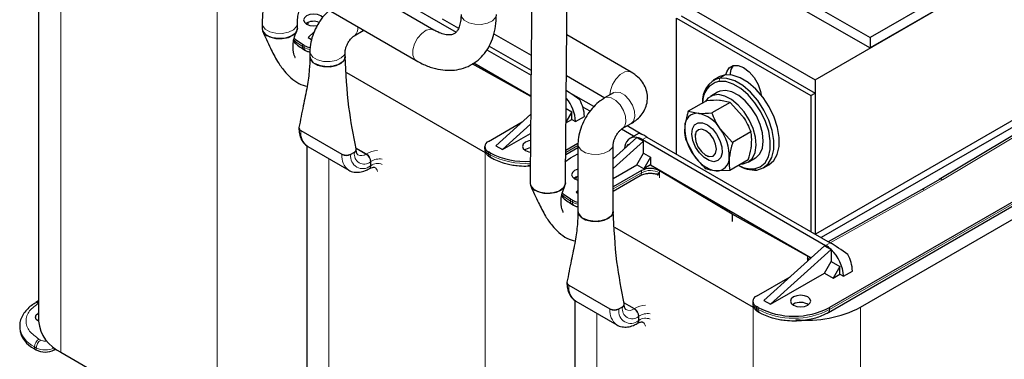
# Model space of a CAD drawing. Header units: millimetres. Extents: x 5 to 418, y 2 to 292.
# Tile 30 of 42: x 321 to 384, y 97 to 118. Entities that reach past the tile are written whole.
import ezdxf

# ---------------------------------------------------------------- set-up
doc = ezdxf.new("R2010")
doc.units = ezdxf.units.MM

msp = doc.modelspace()

# ---------------------------------------------------------------- linework, layer by layer
at = {"color": 7, "linetype": 'Continuous', "lineweight": 25}
for p, q in [((356.2838, 123.5088), (371.8255, 114.5368)), ((387.1839, 124.0565), (375.3045, 117.1986)), ((387.1839, 123.4032), (375.3045, 116.5454)), ((371.8255, 114.5368), (385.7697, 122.5866)), ((347.6933, 117.6806), (341.8808, 121.0361)), ((368.6562, 121.0366), (375.3045, 117.1986)), ((344.2222, 120.3632), (349.0975, 117.5488)), ((367.8847, 120.8288), (375.3045, 116.5454)), ((322.6617, 120.1628), (322.6617, 99.2391)), ((340.7609, 119.0961), (346.5734, 115.7407)), ((363.3403, 118.586), (371.8255, 113.6876)), ((336.8068, 118.1061), (336.8068, 117.7795)), ((339.0468, 117.7795), (339.0468, 118.1061)), ((339.7364, 118.1708), (339.6889, 118.021)), ((348.216, 118.3842), (349.248, 117.7885)), ((363.0574, 109.8165), (363.0574, 118.4227)), ((363.0574, 118.4227), (371.5427, 113.5243)), ((340.1103, 117.5616), (339.7229, 117.2129)), ((339.7229, 117.2129), (339.9455, 117.0844)), ((342.6467, 117.3147), (343.2123, 117.6413)), ((351.4857, 117.4443), (353.8478, 116.0807)), ((360.1829, 115.01), (356.0991, 117.3675)), ((339.4825, 116.6986), (339.3693, 116.7639)), ((351.1923, 116.6661), (353.8396, 115.1378)), ((375.3045, 117.1986), (375.3045, 116.5454)), ((339.4522, 116.4501), (339.5653, 116.3848)), ((339.8353, 116.3251), (339.8353, 115.9985)), ((342.0753, 115.9985), (342.0753, 116.3251)), ((351.0388, 116.4281), (353.8368, 114.8128)), ((353.8251, 113.4644), (350.1184, 115.5322)), ((350.2154, 115.597), (353.8255, 113.5129)), ((342.1489, 114.9959), (350.9376, 109.9223)), ((356.0767, 114.794), (358.5141, 113.3869)), ((365.7002, 114.6948), (365.3608, 114.4989)), ((371.8255, 114.5368), (371.8255, 104.7547)), ((357.8122, 112.828), (356.2184, 113.7481)), ((359.063, 113.7037), (358.4973, 113.3772)), ((365.6476, 113.7407), (365.1951, 113.4795)), ((371.5427, 113.5243), (371.8255, 113.6876)), ((371.5427, 113.5243), (371.5427, 104.918)), ((371.8255, 113.6876), (371.8255, 104.7547)), ((364.9518, 113.2034), (363.7902, 112.5328)), ((366.4465, 113.0999), (365.2849, 112.4293)), ((366.4465, 113.0999), (365.8254, 113.2246)), ((366.4465, 113.0999), (367.2312, 112.2352)), ((351.6023, 110.3551), (353.8153, 112.3467)), ((356.4248, 112.5023), (356.0511, 111.8551)), ((356.0586, 112.7137), (356.4248, 112.5023)), ((356.4248, 112.0124), (356.4248, 112.5023)), ((357.578, 112.5386), (357.116, 112.8053)), ((363.7902, 112.5328), (364.4112, 112.4081)), ((385.7697, 112.7881), (371.8398, 104.7465)), ((385.7697, 112.3635), (372.2075, 104.5342)), ((351.1356, 110.6245), (353.2723, 111.858)), ((352.0266, 110.1102), (353.8098, 111.715)), ((356.0506, 111.7964), (356.4248, 112.0124)), ((356.4248, 112.0124), (356.651, 111.8818)), ((356.651, 111.8818), (357.2167, 112.2083)), ((359.6172, 111.4372), (360.1829, 111.7638)), ((360.8555, 111.0711), (359.9193, 111.6116)), ((392.7701, 111.6695), (372.7448, 100.1092)), ((386.3034, 112.17), (379.6819, 108.2168)), ((339.1411, 111.4943), (339.1411, 111.4584)), ((339.2583, 111.3278), (341.8604, 109.8256)), ((352.0266, 110.1102), (353.8048, 111.1367)), ((360.3259, 110.9523), (359.5587, 111.3952)), ((360.6314, 111.1286), (360.0937, 110.8182)), ((364.2209, 111.1081), (364.2209, 110.9252)), ((366.6018, 110.554), (365.817, 111.4188)), ((367.7634, 111.2246), (366.6018, 110.554)), ((372.6619, 99.7954), (392.6872, 111.3557)), ((339.6322, 110.3659), (339.6322, 89.4422)), ((351.6023, 110.3551), (352.0266, 110.1102)), ((356.8089, 110.5034), (356.0354, 110.0568)), ((356.8059, 110.4476), (356.8059, 106.2016)), ((360.5401, 110.8778), (359.0459, 109.5331)), ((360.9644, 110.6329), (359.0459, 108.9063)), ((359.0459, 106.2016), (359.0459, 110.4476)), ((359.9122, 110.3127), (359.9886, 110.445)), ((359.9886, 110.445), (360.0316, 110.4201)), ((360.5404, 110.8776), (360.5401, 110.8778)), ((360.5404, 110.8776), (360.9644, 110.6329)), ((360.8937, 110.739), (372.4902, 104.0445)), ((360.9644, 109.8816), (360.9644, 110.6329)), ((361.1765, 110.9023), (372.7731, 104.2077)), ((363.6124, 110.7609), (364.1445, 109.7504)), ((339.7057, 110.3062), (342.3079, 108.804)), ((342.4261, 109.8256), (342.6524, 109.9562)), ((342.7695, 110.0868), (342.7695, 110.1228)), ((350.9013, 110.2979), (350.9013, 110.1673)), ((351.2487, 109.9061), (351.1356, 109.9714)), ((353.4832, 110.1182), (353.433, 110.0856)), ((356.0331, 109.7895), (356.8059, 110.2357)), ((356.3399, 109.5795), (356.8059, 109.8485)), ((360.5401, 109.1468), (360.9644, 109.8816)), ((360.9644, 109.8816), (361.4028, 109.6286)), ((364.8958, 109.7562), (365.0541, 109.6647)), ((374.6964, 100.1254), (391.9498, 110.0856)), ((351.2185, 109.6576), (351.3316, 109.5923)), ((353.6336, 109.1402), (353.7852, 109.1287)), ((355.9845, 109.3354), (356.3399, 109.5795)), ((359.0459, 108.2842), (360.5401, 109.1468)), ((360.9785, 108.8937), (360.5401, 109.1468)), ((361.4028, 109.6286), (360.9785, 108.8937)), ((361.4028, 109.1386), (360.9785, 108.8937)), ((361.4028, 109.6286), (361.4028, 109.1386)), ((361.4028, 109.1386), (371.5793, 103.2638)), ((367.5856, 109.4527), (366.424, 108.7822)), ((367.5949, 109.3225), (368.0474, 109.5837)), ((368.5605, 108.9562), (368.8999, 109.1521)), ((343.5878, 108.8911), (343.6161, 108.9074)), ((353.5115, 109.0653), (353.7869, 109.0821)), ((360.8324, 108.7767), (359.0459, 107.7454)), ((361.8554, 108.4868), (361.8554, 108.4776)), ((361.9678, 108.6384), (361.9734, 108.6404)), ((366.5788, 106.0199), (361.9734, 108.7711)), ((366.424, 108.7822), (365.5503, 108.761)), ((356.707, 108.3739), (356.6595, 108.2241)), ((359.0459, 107.4794), (360.7496, 108.4629)), ((379.692, 108.2227), (378.5553, 107.5665)), ((356.8059, 107.5172), (356.6935, 107.416)), ((356.6935, 107.416), (356.8059, 107.3511)), ((378.5562, 107.567), (372.6576, 104.2744)), ((356.453, 106.9017), (356.3399, 106.967)), ((356.4228, 106.6532), (356.5359, 106.5879)), ((371.3444, 103.3613), (366.5788, 106.0199)), ((366.5788, 106.0199), (366.5788, 105.5627)), ((359.1195, 105.199), (367.9082, 100.1254)), ((368.5729, 100.5582), (372.4195, 104.02)), ((368.9971, 100.3133), (372.8438, 103.775)), ((372.4195, 104.02), (372.8435, 103.7752)), ((372.8438, 103.775), (372.8435, 103.7752)), ((372.8438, 103.7749), (372.8438, 103.0238)), ((371.3444, 103.2306), (371.3509, 103.2226)), ((371.4082, 103.1098), (371.3502, 103.2221)), ((372.4195, 102.289), (372.8438, 103.0238)), ((372.8438, 103.0238), (373.3953, 102.7054)), ((368.9971, 100.3133), (372.4195, 102.289)), ((372.4195, 102.289), (372.9711, 101.9706)), ((373.3953, 102.7054), (372.9711, 101.9706)), ((373.3953, 102.2155), (373.3953, 102.7054)), ((373.6216, 102.0849), (374.1873, 102.4114)), ((356.1117, 101.6974), (356.1117, 101.6615)), ((368.1062, 100.8276), (370.2428, 102.0611)), ((372.9711, 101.9706), (373.3953, 102.2155)), ((373.3953, 102.2155), (373.6216, 102.0849)), ((356.2288, 101.5309), (358.831, 100.0287)), ((322.6617, 100.5221), (322.4816, 100.4182)), ((356.6028, 100.569), (356.6028, 79.6453)), ((356.6763, 100.5093), (359.2784, 99.0071)), ((367.8719, 100.501), (367.8719, 100.3704)), ((368.5729, 100.5582), (368.9971, 100.3133)), ((359.3967, 100.0287), (359.623, 100.1593)), ((359.7401, 100.2899), (359.7401, 100.3259)), ((368.2193, 100.1092), (368.1062, 100.1745)), ((368.189, 99.8607), (368.3022, 99.7954)), ((370.4538, 100.3213), (370.4036, 100.2887)), ((321.4615, 98.9288), (321.4615, 98.7982)), ((360.5583, 99.0942), (360.5866, 99.1105)), ((322.3988, 97.4919), (322.5119, 97.4266)), ((323.6433, 97.4266), (323.7452, 97.4855)), ((324.0676, 97.2797), (333.9671, 91.5649))]:
    msp.add_line(p, q, dxfattribs=at)
at = {"color": 7, "linetype": 'Continuous', "lineweight": 18}
for p, q in [((333.9671, 119.7192), (333.9671, 91.5649)), ((324.0676, 119.3339), (324.0676, 97.2797)), ((343.2447, 117.6623), (343.2123, 117.6413)), ((339.3693, 116.6332), (339.3693, 116.7639)), ((339.4825, 116.5679), (339.3693, 116.6332)), ((339.4825, 116.6986), (339.4825, 116.5679)), ((366.1211, 114.8343), (365.7817, 114.6384)), ((365.7275, 114.4275), (365.7817, 114.6384)), ((379.8889, 108.2011), (386.5051, 112.1512)), ((339.2583, 111.2951), (339.2583, 111.3278)), ((339.2583, 111.2951), (341.8604, 109.7929)), ((392.7701, 111.5388), (372.7448, 99.9785)), ((356.8059, 110.371), (356.0343, 109.9255)), ((361.1765, 110.9023), (360.8937, 110.739)), ((341.8604, 109.7929), (341.8604, 109.8256)), ((342.4261, 109.7929), (342.6524, 109.9236)), ((342.4261, 109.7929), (342.4261, 109.8256)), ((342.6524, 109.9236), (342.6524, 109.9562)), ((343.4161, 109.8418), (342.7527, 110.2247)), ((343.3878, 109.8254), (342.7589, 110.1885)), ((343.4161, 109.8418), (343.3878, 109.8254)), ((350.9376, 109.9223), (350.9376, 81.768)), ((351.1356, 109.8407), (351.1356, 109.9714)), ((351.2487, 109.7754), (351.1356, 109.8407)), ((351.2487, 109.9061), (351.2487, 109.7754)), ((341.0381, 109.537), (341.0381, 87.4828)), ((343.6989, 109.3519), (343.6706, 109.3355)), ((343.6706, 109.0743), (343.6706, 109.3355)), ((343.6989, 109.0906), (343.6989, 109.3519)), ((343.6989, 109.0906), (343.6706, 109.0743)), ((359.0459, 107.6147), (360.8324, 108.6461)), ((360.8324, 108.6461), (360.8324, 108.7767)), ((361.9678, 108.3172), (361.9678, 108.6384)), ((361.9734, 108.7711), (361.9734, 108.6404)), ((367.9675, 108.8969), (368.1396, 108.8167)), ((378.7528, 107.5453), (379.8889, 108.2011)), ((372.7734, 104.2075), (378.7528, 107.5453)), ((356.3399, 106.8363), (356.3399, 106.967)), ((356.453, 106.771), (356.3399, 106.8363)), ((356.453, 106.9017), (356.453, 106.771)), ((372.7731, 104.2077), (372.4902, 104.0445)), ((371.3444, 103.3613), (371.3444, 103.2306)), ((371.3502, 103.2221), (371.3502, 103.0576)), ((371.3508, 103.2226), (371.4199, 103.1203)), ((356.2288, 101.4982), (356.2288, 101.5309)), ((356.2288, 101.4982), (358.831, 99.996)), ((360.3866, 100.0449), (359.7232, 100.4278)), ((360.3583, 100.0285), (359.7295, 100.3916)), ((358.831, 99.996), (358.831, 100.0287)), ((359.3967, 99.996), (359.623, 100.1267)), ((359.3967, 99.996), (359.3967, 100.0287)), ((359.623, 100.1267), (359.623, 100.1593)), ((360.3866, 100.0449), (360.3583, 100.0285)), ((367.9082, 100.1254), (367.9082, 71.9711)), ((368.1062, 100.0438), (368.1062, 100.1745)), ((368.2193, 99.9785), (368.1062, 100.0438)), ((368.2193, 100.1092), (368.2193, 99.9785)), ((372.7448, 99.9785), (372.7448, 100.1092)), ((374.6964, 100.1254), (374.6964, 71.9711)), ((358.0087, 99.7401), (358.0087, 77.6859)), ((360.6695, 99.555), (360.6412, 99.5387)), ((360.6412, 99.2774), (360.6412, 99.5387)), ((360.6695, 99.2937), (360.6412, 99.2774)), ((360.6695, 99.2937), (360.6695, 99.555)), ((322.7948, 98.0472), (322.6816, 98.1125)), ((322.3988, 97.6226), (322.5119, 97.5573)), ((322.3988, 97.4919), (322.3988, 97.6226)), ((322.5119, 97.5573), (322.5119, 97.4266)), ((323.6454, 97.5584), (323.6433, 97.5573)), ((323.6433, 97.5573), (323.6433, 97.4266))]:
    msp.add_line(p, q, dxfattribs=at)
at = {"color": 7, "linetype": 'Continuous', "lineweight": 25, "flags": 128}
for points in [[(340.655, 118.473), (340.529, 118.5763), (340.3214, 118.6564), (340.0765, 118.6845), (339.8315, 118.6564), (339.6239, 118.5763), (339.4852, 118.4564), (339.4365, 118.3151), (339.4852, 118.1737), (339.6239, 118.0538), (339.8315, 117.9737), (340.0765, 117.9456), (340.3212, 117.9737)], [(336.8068, 117.7795), (336.8365, 117.6315), (337.0028, 117.4141), (337.2938, 117.2461), (337.6704, 117.1501), (338.0815, 117.1391), (338.4718, 117.2146), (338.7884, 117.3664), (338.9887, 117.574), (339.0468, 117.7795)], [(339.0468, 117.7795), (339.036, 117.6902), (338.9052, 117.4649), (338.6423, 117.2821), (338.2827, 117.1664), (337.8751, 117.1336), (337.4744, 117.188), (337.1348, 117.3223)], [(339.3693, 116.7639), (338.9714, 117.0438), (338.8157, 117.1931)], [(339.8353, 115.9985), (339.8651, 115.8504), (340.0313, 115.6331), (340.3224, 115.4651), (340.6989, 115.3691), (341.1101, 115.3581), (341.5003, 115.4336), (341.817, 115.5854), (342.0173, 115.793), (342.0753, 115.9985)], [(342.0753, 115.9951), (342.0646, 115.9092), (341.9338, 115.6839), (341.6708, 115.5011), (341.3113, 115.3854), (340.9036, 115.3526), (340.5029, 115.407), (340.1634, 115.5413)], [(366.1817, 114.8406), (366.2241, 115.0224), (366.3848, 115.2938), (366.6351, 115.4383), (366.9505, 115.4418), (367.3001, 115.304), (367.6497, 115.0382), (367.9651, 114.6705), (368.2154, 114.237), (368.3761, 113.78), (368.4184, 113.5493)], [(366.4515, 114.8139), (366.5069, 115.1856), (366.6541, 115.443)], [(366.1211, 114.8343), (365.7209, 114.7065), (365.7002, 114.6948)], [(368.8999, 109.1521), (369.2002, 109.4078), (369.426, 109.8014), (369.5451, 110.3013), (369.5517, 110.8826), (369.4453, 111.5161), (369.2314, 112.17), (368.9206, 112.8115), (368.5286, 113.4085), (368.075, 113.9311), (367.5825, 114.3529), (367.0758, 114.653), (366.5804, 114.8162), (366.1211, 114.8343)], [(367.9675, 108.8969), (368.3477, 109.0184), (368.6527, 109.2724), (368.8671, 109.6462), (368.9803, 110.1212), (368.9865, 110.6734), (368.8855, 111.2752), (368.6823, 111.8964), (368.3871, 112.5058), (368.0146, 113.073), (367.5837, 113.5694), (367.1158, 113.9702), (366.6345, 114.2553), (366.1639, 114.4103), (365.7275, 114.4275)], [(368.1396, 108.8167), (368.5398, 108.9445), (368.8608, 109.2119), (369.0866, 109.6054), (369.2057, 110.1054), (369.2123, 110.6866), (369.1059, 111.3201), (368.892, 111.974), (368.5812, 112.6156), (368.1892, 113.2126), (367.7356, 113.7351), (367.2431, 114.157), (366.7364, 114.457), (366.241, 114.6202), (365.7817, 114.6384)], [(367.8974, 111.4448), (367.654, 111.9881), (367.3315, 112.4946), (366.9501, 112.9324), (366.5338, 113.2739), (366.1088, 113.4978), (365.7018, 113.5899), (365.3384, 113.5445), (365.0413, 113.3644), (364.8829, 113.1636)], [(368.35, 111.706), (368.1066, 112.2494), (367.784, 112.7559), (367.4026, 113.1936), (366.9864, 113.5352), (366.5614, 113.759), (366.1544, 113.8511), (365.7909, 113.8057), (365.6476, 113.7407)], [(365.9357, 109.9125), (365.85, 109.6105), (365.6701, 109.414), (365.4155, 109.3444), (365.1138, 109.4091), (364.7976, 109.6013), (364.5014, 109.9), (364.257, 110.2729), (364.0911, 110.6795), (364.0216, 111.0759), (364.0561, 111.419), (364.1907, 111.6717), (364.411, 111.8066), (364.693, 111.8091), (365.0061, 111.6788), (365.3166, 111.43), (365.5906, 111.0896), (365.7986, 110.6944), (365.9179, 110.2874), (365.9357, 109.9125)], [(368.0474, 109.5837), (368.0622, 109.5925), (368.3188, 109.8362), (368.4829, 110.1946), (368.5443, 110.6453), (368.499, 111.1599), (368.35, 111.706)], [(365.5707, 110.1261), (365.5259, 110.4517), (365.3852, 110.79), (365.1701, 111.0896), (364.9131, 111.3048), (364.6536, 111.403), (364.4309, 111.3691), (364.2791, 111.2082), (364.2211, 110.945), (364.2659, 110.6195), (364.4066, 110.2812), (364.6217, 109.9816), (364.8787, 109.7663), (365.1382, 109.6682), (365.3609, 109.7021), (365.5127, 109.8629), (365.5707, 110.1261)], [(367.1652, 109.2101), (367.2768, 109.2175), (367.6097, 109.3312), (367.8662, 109.5749), (368.0304, 109.9334), (368.0917, 110.3841), (368.0465, 110.8986), (367.8974, 111.4448)], [(353.4832, 110.5755), (353.3445, 110.4556), (353.2957, 110.3143), (353.3445, 110.1729), (353.4832, 110.053), (353.6908, 109.9729), (353.7926, 109.9542)], [(353.798, 110.6751), (353.6908, 110.6556), (353.4832, 110.5755)], [(353.7939, 110.2173), (353.6908, 110.1983), (353.4832, 110.1182)], [(356.8059, 108.8604), (356.8021, 108.8595), (356.5945, 108.7794), (356.4557, 108.6595), (356.407, 108.5182), (356.4557, 108.3768), (356.5945, 108.2569), (356.8021, 108.1768), (356.8059, 108.1759)], [(353.7773, 107.9832), (353.8071, 107.8346), (353.9733, 107.6172), (354.2644, 107.4492), (354.6409, 107.3532), (355.0521, 107.3422), (355.4423, 107.4177), (355.759, 107.5695), (355.9593, 107.7771), (356.0173, 107.982)], [(356.0168, 108.0034), (356.0066, 107.8933), (355.8758, 107.668), (355.6129, 107.4852), (355.2533, 107.3695), (354.8456, 107.3367), (354.445, 107.3911), (354.1054, 107.5254)], [(356.3399, 106.967), (355.9419, 107.2469), (355.7863, 107.3962)], [(356.8059, 106.2016), (356.8356, 106.0536), (357.0019, 105.8362), (357.2929, 105.6682), (357.6695, 105.5722), (358.0806, 105.5612), (358.4709, 105.6367), (358.7876, 105.7885), (358.9878, 105.9961), (359.0459, 106.2016)], [(359.0459, 106.1982), (359.0352, 106.1123), (358.9044, 105.887), (358.6414, 105.7042), (358.2818, 105.5885), (357.8742, 105.5557), (357.4735, 105.6101), (357.1339, 105.7444)], [(371.5226, 103.2128), (371.447, 103.2915), (371.3444, 103.3613)], [(370.4538, 100.7786), (370.315, 100.6587), (370.2663, 100.5174), (370.315, 100.376), (370.4538, 100.2561), (370.6614, 100.176), (370.9063, 100.1479), (371.1512, 100.176), (371.3589, 100.2561), (371.4976, 100.376), (371.5463, 100.5174), (371.4976, 100.6587), (371.3589, 100.7786), (371.1512, 100.8587), (370.9063, 100.8868), (370.6614, 100.8587), (370.4538, 100.7786)], [(322.6617, 99.2344), (322.6533, 99.2391), (322.5146, 99.359), (322.4659, 99.5004), (322.5146, 99.6418), (322.6533, 99.7616), (322.6617, 99.7663)], [(322.6032, 99.2717), (322.6533, 99.3043), (322.6617, 99.3091)]]:
    msp.add_lwpolyline(points, dxfattribs=at)
at = {"color": 7, "linetype": 'Continuous', "lineweight": 18, "flags": 128}
for points in [[(349.4075, 118.6707), (349.4372, 118.5226), (349.6035, 118.3053), (349.8945, 118.1372), (350.2711, 118.0413), (350.6822, 118.0303), (351.0725, 118.1058), (351.3891, 118.2576), (351.5894, 118.4652), (351.6475, 118.6707)], [(336.8068, 118.1058), (336.8365, 117.9581), (337.0028, 117.7407), (337.2938, 117.5727), (337.6704, 117.4767), (338.0815, 117.4657), (338.4718, 117.5412), (338.7884, 117.693), (338.9887, 117.9006), (339.0468, 118.1017)], [(347.6932, 117.6807), (347.4864, 117.7331), (347.2065, 117.6634), (346.9167, 117.4651), (346.6561, 117.1649), (346.46, 116.8034), (346.3549, 116.4293), (346.3549, 116.0932), (346.46, 115.8405), (346.5737, 115.7405)], [(338.7984, 117.0813), (338.9714, 116.9132), (339.3693, 116.6332)], [(339.8353, 116.3248), (339.8651, 116.1771), (340.0313, 115.9597), (340.3224, 115.7917), (340.6989, 115.6957), (341.1101, 115.6847), (341.5003, 115.7602), (341.817, 115.912), (342.0173, 116.1196), (342.0751, 116.3123)], [(358.8311, 113.5698), (358.8612, 113.8505), (358.991, 114.2263), (359.206, 114.5769), (359.4774, 114.8549), (359.7685, 115.023), (360.0399, 115.0582), (360.1834, 115.0097)], [(359.063, 113.7037), (359.206, 113.752), (359.4774, 113.7167), (359.7685, 113.5487), (360.0399, 113.2706), (360.255, 112.92), (360.3847, 112.5443), (360.4115, 112.1941), (360.3319, 111.9169), (360.1829, 111.7638)], [(358.4975, 113.3773), (358.6404, 113.4254), (358.9117, 113.3901), (359.2028, 113.2221), (359.4742, 112.9441), (359.6893, 112.5935), (359.819, 112.2177), (359.8459, 111.8676), (359.7662, 111.5903), (359.6269, 111.443)], [(356.8059, 110.4473), (356.8356, 110.2996), (357.0019, 110.0822), (357.2929, 109.9142), (357.6695, 109.8182), (358.0806, 109.8072), (358.4709, 109.8827), (358.7876, 110.0345), (358.9878, 110.2421), (359.0457, 110.4348)], [(355.7689, 107.2844), (355.9419, 107.1163), (356.3399, 106.8363)], [(371.4562, 103.153), (371.447, 103.1608), (371.3444, 103.2306)]]:
    msp.add_lwpolyline(points, dxfattribs=at)
at = {"color": 7, "linetype": 'Continuous', "lineweight": 25}
for centre, radius, start, end in [((340.0787, 117.2962), 0.9378, 68.097208, 122.58043), ((337.3328, 117.8107), 0.527, 183.391996, 247.928145), ((339.9902, 117.6237), 1.0553, 241.239618, 262.143949), ((340.3576, 116.0259), 0.5221, 181.261835, 248.155071), ((366.1592, 113.2151), 1.4725, 104.853937, 187.073575), ((366.0574, 113.1121), 1.3561, 104.078775, 182.231004), ((354.2255, 111.78), 2.4277, 2.403019, 40.367889), ((354.9428, 112.1361), 2.2751, 1.817898, 29.643778), ((364.3784, 111.6047), 0.8041, 87.662555, 182.195423), ((364.004, 110.3361), 2.1117, 30.843772, 78.881588), ((339.3319, 111.5019), 0.189, 175.851989, 247.078712), ((366.4419, 111.4686), 2.8688, 177.895576, 216.793398), ((363.5197, 109.7005), 2.8688, 357.895576, 36.793398), ((351.2595, 110.2979), 0.3493, 110.783421, 249.216579), ((360.4181, 110.2343), 0.6549, 79.260174, 184.701804), ((360.2962, 109.7357), 1.1678, 59.224993, 77.927144), ((342.1433, 110.3715), 0.6148, 242.609672, 297.390328), ((342.5861, 110.1246), 0.181, 291.474727, 10.498206), ((353.4572, 114.1005), 4.7403, 242.231885, 274.112923), ((365.9575, 110.833), 2.1117, 210.843772, 258.881588), ((365.5831, 109.5644), 0.8041, 267.662555, 2.195423), ((368.0146, 110.8039), 1.9911, 238.028033, 273.59951), ((367.8408, 110.7174), 1.8249, 242.019469, 273.982064), ((361.3976, 107.6883), 1.2263, 61.994549, 117.440092), ((354.3056, 108.0159), 0.5298, 184.568019, 247.799241), ((356.9646, 107.6796), 0.7407, 102.371978, 124.573585), ((356.9591, 107.8228), 1.0509, 241.216908, 261.619369), ((357.3282, 106.229), 0.5221, 181.261835, 248.155071), ((371.543, 102.4353), 1.8673, 45.854567, 59.516293), ((371.1198, 101.9575), 2.5051, 2.915292, 46.511408), ((371.9133, 102.3393), 2.2751, 1.817898, 29.643778), ((356.3025, 101.705), 0.189, 175.851989, 247.078712), ((368.2301, 100.501), 0.3493, 110.783421, 249.216579), ((370.9037, 99.4944), 0.9414, 57.535675, 118.55302), ((359.1138, 100.5746), 0.6148, 242.609672, 297.390328), ((359.5567, 100.3277), 0.181, 291.474727, 10.498206), ((370.482, 104.4762), 4.9185, 242.609672, 297.390328), ((371.3483, 106.5465), 7.2416, 264.101554, 297.538616), ((325.061, 99.4766), 2.4111, 185.653377, 245.666764), ((323.063, 98.9579), 1.6094, 185.694799, 245.625342), ((323.0776, 98.5184), 1.2296, 242.609672, 297.390328)]:
    msp.add_arc(centre, radius, start, end, dxfattribs=at)
at = {"color": 7, "linetype": 'Continuous', "lineweight": 18}
for centre, radius, start, end in [((342.2644, 117.7982), 0.6179, 309.366555, 7.061317), ((339.5653, 116.6116), 0.1972, 173.701152, 234.986667), ((339.6727, 116.5437), 0.1918, 172.741208, 235.973154), ((339.9892, 117.4906), 1.0527, 241.226062, 261.829844), ((339.3413, 111.4784), 0.2012, 185.711543, 245.623882), ((340.3167, 111.1783), 1.0648, 173.701152, 234.986667), ((342.9457, 109.6872), 1.0904, 174.435798, 233.659911), ((342.1433, 110.3388), 0.6148, 242.609672, 297.390328), ((343.1848, 109.6699), 0.7686, 170.785963, 309.203285), ((343.2731, 109.8229), 0.6289, 170.785963, 309.203285), ((342.5783, 110.1004), 0.1917, 292.737726, 355.95669), ((343.0862, 110.2216), 0.4979, 243.722965, 307.285486), ((343.0565, 109.3076), 0.6147, 2.605478, 57.394522), ((344.1307, 108.717), 1.3326, 90.323529, 122.430565), ((343.0848, 109.3239), 0.6147, 2.605478, 57.394522), ((351.3017, 110.2072), 0.4024, 185.694799, 245.625342), ((351.3316, 109.8191), 0.1972, 173.701152, 234.986667), ((351.4385, 109.751), 0.1913, 172.684928, 236.536597), ((353.4713, 114.0374), 4.8067, 242.458603, 273.861838), ((344.2429, 108.5526), 0.9668, 80.287115, 124.238883), ((344.1228, 108.4961), 0.7301, 67.172773, 125.48743), ((343.4704, 109.0545), 0.2012, 305.70634, 5.619656), ((343.5029, 109.0689), 0.1972, 305.013333, 6.298848), ((343.705, 108.6149), 0.4311, 14.041586, 57.300116), ((360.6364, 108.6244), 0.1972, 305.013333, 6.298848), ((361.3976, 107.5577), 1.2263, 61.994549, 117.440092), ((356.5359, 106.8147), 0.1972, 173.701153, 234.986667), ((356.6433, 106.7468), 0.1918, 172.741208, 235.973154), ((356.9591, 107.6921), 1.0509, 241.216908, 261.619369), ((356.3119, 101.6815), 0.2012, 185.711543, 245.623882), ((357.2872, 101.3814), 1.0648, 173.701152, 234.986667), ((322.5626, 100.2414), 0.1948, 59.440201, 113.601224), ((368.2722, 100.4103), 0.4024, 185.694799, 245.625342), ((359.9163, 99.8903), 1.0904, 174.435798, 233.659911), ((359.1138, 100.5419), 0.6148, 242.609672, 297.390328), ((360.1554, 99.873), 0.7686, 170.785963, 309.203285), ((360.2437, 100.026), 0.6289, 170.785963, 309.203285), ((359.5488, 100.3035), 0.1917, 292.737726, 355.95669), ((360.0568, 100.4247), 0.4979, 243.722965, 307.285486), ((360.0271, 99.5107), 0.6147, 2.605478, 57.394522), ((361.1013, 98.9201), 1.3326, 90.323529, 122.430565), ((360.0554, 99.527), 0.6147, 2.605478, 57.394522), ((368.3022, 100.0222), 0.1972, 173.701152, 234.986667), ((368.409, 99.9542), 0.1913, 172.684928, 236.536597), ((370.482, 104.3456), 4.9185, 242.609672, 297.390328), ((372.55, 99.9566), 0.196, 303.760857, 6.412338), ((360.4409, 99.2577), 0.2012, 305.70634, 5.619656), ((360.4735, 99.2721), 0.1972, 305.013333, 6.298848), ((361.2135, 98.7557), 0.9668, 80.287115, 124.238883), ((361.0933, 98.6992), 0.7301, 67.172773, 125.48743), ((360.6755, 98.818), 0.4311, 14.041586, 57.300116), ((323.0647, 99.0906), 1.612, 185.99486, 245.59914), ((323.0129, 97.5946), 0.6147, 122.605478, 177.394522), ((323.126, 97.5293), 0.6147, 122.605478, 177.394522), ((323.0776, 98.649), 1.2296, 242.609672, 297.390328)]:
    msp.add_arc(centre, radius, start, end, dxfattribs=at)
at = {"color": 7, "linetype": 'Continuous', "lineweight": 25}
for centre, start_param, end_param in [((356.6728, 113.2006), 1.476412, 2.0987021), ((362.0468, 110.0982), 2.3062436, 3.0915605), ((373.6434, 103.4037), 1.476412, 2.3062436)]:
    msp.add_ellipse(centre, major_axis=(1.4228, -1.0238), ratio=0.1110742, start_param=start_param, end_param=end_param, dxfattribs=at)
at = {"color": 7, "linetype": 'Continuous', "lineweight": 18}
msp.add_ellipse((378.7528, 107.2186), major_axis=(-0.1975, 0.3479), ratio=0.5725099, start_param=5.5019997, end_param=6.279054, dxfattribs=at)
at = {"color": 7, "linetype": 'Continuous', "lineweight": 25}
for points, knots in [([(353.9047, 122.6078), (353.8841, 120.2477), (353.8417, 115.3751), (353.7992, 110.4981), (353.7773, 107.9834)], [0, 0, 0, 0, 0.4843765, 1, 1, 1, 1]), ([(356.0173, 107.9817), (356.0379, 110.3419), (356.0803, 115.2145), (356.1228, 120.0914), (356.1447, 122.6061)], [0, 0, 0, 0, 0.4843765, 1, 1, 1, 1]), ([(341.8808, 121.0361), (341.7597, 121.1025), (341.4133, 121.2922), (340.8511, 121.5067), (340.2073, 121.6424), (339.6034, 121.6609), (339.015, 121.5669), (338.4604, 121.3534), (337.9631, 121.0212), (337.5518, 120.5961), (337.2272, 120.0906), (336.9915, 119.5099), (336.8363, 118.8489), (336.8169, 118.3605), (336.8068, 118.1061)], [0, 0, 0, 0, 0.0519007, 0.1483186, 0.2345838, 0.3175124, 0.3975917, 0.4833194, 0.566333, 0.6482386, 0.7307245, 0.8156172, 0.9039319, 1, 1, 1, 1]), ([(339.0468, 118.1061), (339.0486, 118.1875), (339.054, 118.4234), (339.1103, 118.7516), (339.2166, 119.0425), (339.3417, 119.229), (339.4696, 119.3371), (339.6124, 119.3978), (339.848, 119.4177), (340.1465, 119.37), (340.4623, 119.2586), (340.6812, 119.1395), (340.7609, 119.0961)], [0, 0, 0, 0, 0.0547094, 0.1584642, 0.2621357, 0.3679192, 0.4826502, 0.6259598, 0.7319251, 0.8321594, 0.9388638, 1, 1, 1, 1]), ([(341.0751, 118.9148), (340.9934, 118.8453), (340.7691, 118.6549), (340.462, 118.2543), (340.1634, 117.7435), (339.9503, 117.1889), (339.8481, 116.7095), (339.8386, 116.4228), (339.8353, 116.3251)], [0, 0, 0, 0, 0.1110308, 0.3044087, 0.4983488, 0.6947153, 0.895951, 1, 1, 1, 1]), ([(346.5734, 115.7407), (346.6946, 115.6743), (347.041, 115.4846), (347.6032, 115.2701), (348.247, 115.1344), (348.8509, 115.1159), (349.4393, 115.2098), (349.9939, 115.4234), (350.4912, 115.7556), (350.9025, 116.1807), (351.227, 116.6862), (351.4627, 117.2669), (351.6179, 117.9279), (351.6374, 118.4162), (351.6475, 118.6707)], [0, 0, 0, 0, 0.0519007, 0.1483186, 0.2345838, 0.3175124, 0.3975917, 0.4833194, 0.566333, 0.6482386, 0.7307245, 0.8156172, 0.9039319, 1, 1, 1, 1]), ([(349.4075, 118.6707), (349.4056, 118.5892), (349.4003, 118.3534), (349.344, 118.0252), (349.2376, 117.7342), (349.1126, 117.5477), (348.9847, 117.4397), (348.8419, 117.3789), (348.6063, 117.3591), (348.3077, 117.4068), (347.992, 117.5181), (347.7731, 117.6372), (347.6933, 117.6806)], [0, 0, 0, 0, 0.0547094, 0.1584642, 0.2621357, 0.3679192, 0.4826502, 0.6259598, 0.7319251, 0.8321594, 0.9388638, 1, 1, 1, 1]), ([(336.8446, 117.6129), (337.0073, 117.2514), (337.3006, 116.6001), (337.7311, 115.7495), (338.1569, 115.1295), (338.6344, 114.6407), (339.128, 114.2579), (339.489, 114.1651), (339.6653, 114.1198)], [0, 0, 0, 0, 0.2599835, 0.4685674, 0.627559, 0.7467438, 0.8762693, 1, 1, 1, 1]), ([(338.8898, 115.9385), (338.8927, 115.937), (338.9062, 115.9301), (338.8748, 116), (338.7959, 116.2338), (338.7406, 116.6608), (338.8229, 117.169), (338.9424, 117.4545), (339.0077, 117.6102)], [0, 0, 0, 0, 0.0311607, 0.1444542, 0.2645831, 0.564319, 0.7622809, 1, 1, 1, 1]), ([(342.0753, 116.3251), (342.0759, 116.3448), (342.0774, 116.3911), (342.1016, 116.5226), (342.163, 116.703), (342.2654, 116.9063), (342.3954, 117.0914), (342.5238, 117.2266), (342.6078, 117.2913), (342.6379, 117.3094), (342.6467, 117.3147)], [0, 0, 0, 0, 0.0946238, 0.222936, 0.3625504, 0.5152542, 0.6756308, 0.8165827, 0.9466483, 1, 1, 1, 1]), ([(338.8064, 116.9824), (338.8125, 116.9733), (338.8952, 116.8499), (339.1105, 116.6675), (339.3496, 116.5193), (339.4564, 116.453)], [0, 0, 0, 0, 0.0421872, 0.5721948, 1, 1, 1, 1]), ([(339.8354, 116.0036), (339.8283, 115.7259), (339.8133, 115.1322), (339.6735, 114.0616), (339.3986, 112.8302), (339.2317, 111.9697), (339.1435, 111.5155)], [0, 0, 0, 0, 0.20542, 0.439109, 0.703944, 1, 1, 1, 1]), ([(339.5653, 116.3848), (339.6196, 116.3554), (339.7029, 116.3104), (339.8011, 116.2987), (339.8353, 116.2946)], [0, 0, 0, 0, 0.6509759, 1, 1, 1, 1]), ([(342.7643, 110.1572), (342.5932, 111.0311), (342.2212, 112.9312), (342.1265, 114.9256), (342.0753, 116.0028)], [0, 0, 0, 0, 0.4599267, 1, 1, 1, 1]), ([(360.1829, 111.7638), (360.2783, 111.8239), (360.5106, 111.9701), (360.813, 112.2654), (361.0607, 112.6486), (361.2052, 113.0843), (361.2261, 113.5455), (361.1182, 113.9927), (360.9062, 114.3838), (360.6, 114.7361), (360.3287, 114.9142), (360.1829, 115.01)], [0, 0, 0, 0, 0.0828744, 0.2016864, 0.313741, 0.4223809, 0.5410512, 0.6529725, 0.761552, 0.8718097, 1, 1, 1, 1]), ([(359.0825, 113.7153), (359.0844, 113.7167), (359.0875, 113.719), (359.0699, 113.708), (359.063, 113.7037)], [0, 0, 0, 0, 0.6063421, 1, 1, 1, 1]), ([(358.4973, 113.3772), (358.4044, 113.3188), (358.1583, 113.1644), (357.7956, 112.8327), (357.4311, 112.3795), (357.1344, 111.8653), (356.9207, 111.3116), (356.8187, 110.832), (356.8092, 110.5453), (356.8059, 110.4476)], [0, 0, 0, 0, 0.0973754, 0.2579469, 0.419366, 0.5812545, 0.7451683, 0.9131467, 1, 1, 1, 1]), ([(365.8254, 113.2246), (365.8076, 113.2257), (365.5534, 113.2421), (365.2416, 113.222), (364.9518, 113.2034)], [0, 0, 0, 0, 0.0702006, 1, 1, 1, 1]), ([(363.7902, 112.5328), (363.7667, 112.4576), (363.6634, 112.1261), (363.6135, 111.8147), (363.575, 111.5739)], [0, 0, 0, 0, 0.2269026, 1, 1, 1, 1]), ([(364.4112, 112.4081), (364.4291, 112.407), (364.6832, 112.3906), (364.995, 112.4107), (365.2849, 112.4293)], [0, 0, 0, 0, 0.0702006, 1, 1, 1, 1]), ([(365.817, 111.4188), (365.8015, 111.4411), (365.581, 111.7587), (365.4276, 112.1062), (365.2849, 112.4293)], [0, 0, 0, 0, 0.0702006, 1, 1, 1, 1]), ([(367.2312, 112.2352), (367.2467, 112.2129), (367.4673, 111.8952), (367.6207, 111.5477), (367.7634, 111.2246)], [0, 0, 0, 0, 0.0702006, 1, 1, 1, 1]), ([(339.1411, 111.4584), (339.1441, 111.3759), (339.1522, 111.1543), (339.2391, 110.8332), (339.4191, 110.5163), (339.6039, 110.3798), (339.6945, 110.3129)], [0, 0, 0, 0, 0.1728664, 0.4639905, 0.7372652, 1, 1, 1, 1]), ([(359.0459, 110.4476), (359.0465, 110.4673), (359.048, 110.5136), (359.0722, 110.6451), (359.1335, 110.8255), (359.2359, 111.0288), (359.366, 111.2139), (359.4944, 111.3491), (359.5784, 111.4138), (359.6085, 111.4319), (359.6172, 111.4372)], [0, 0, 0, 0, 0.0946238, 0.222936, 0.3625504, 0.5152542, 0.6756308, 0.8165827, 0.9466483, 1, 1, 1, 1]), ([(363.575, 111.5739), (363.5691, 111.5016), (363.5454, 111.2054), (363.5835, 110.9523), (363.6124, 110.7609)], [0, 0, 0, 0, 0.2443658, 1, 1, 1, 1]), ([(367.8008, 110.4116), (367.8087, 110.6347), (367.8191, 110.9232), (367.7737, 111.1689), (367.7634, 111.2246)], [0, 0, 0, 0, 0.7730974, 1, 1, 1, 1]), ([(366.6018, 110.554), (366.5783, 110.4788), (366.475, 110.1473), (366.4251, 109.8359), (366.3866, 109.5952)], [0, 0, 0, 0, 0.2269026, 1, 1, 1, 1]), ([(367.5856, 109.4527), (367.6587, 109.7029), (367.7554, 110.034), (367.7919, 110.3374), (367.8008, 110.4116)], [0, 0, 0, 0, 0.7556342, 1, 1, 1, 1]), ([(342.8668, 109.7773), (342.8535, 109.7854), (342.8286, 109.8005), (342.777, 109.924), (342.7716, 110.0424), (342.7695, 110.0868)], [0, 0, 0, 0, 0.4177255, 0.7813521, 1, 1, 1, 1]), ([(350.9023, 110.166), (350.9105, 110.0954), (350.9263, 109.9591), (351.0442, 109.779), (351.1582, 109.6996), (351.2185, 109.6576)], [0, 0, 0, 0, 0.3361576, 0.6493205, 1, 1, 1, 1]), ([(364.1445, 109.7504), (364.1602, 109.7282), (364.3844, 109.4126), (364.6667, 109.1395), (364.9292, 108.8856)], [0, 0, 0, 0, 0.07020058, 1, 1, 1, 1]), ([(351.3358, 109.5952), (351.3558, 109.582), (351.4912, 109.4921), (351.7952, 109.365), (352.1987, 109.2298), (352.592, 109.1435), (353.0152, 109.08), (353.3259, 109.0708), (353.5115, 109.0653)], [0, 0, 0, 0, 0.0360413, 0.2450616, 0.4555094, 0.6109689, 0.7677136, 1, 1, 1, 1]), ([(366.3866, 109.5952), (366.3808, 109.5228), (366.357, 109.2267), (366.3951, 108.9735), (366.424, 108.7822)], [0, 0, 0, 0, 0.2443658, 1, 1, 1, 1]), ([(342.2967, 108.8107), (342.2969, 108.8105), (342.3873, 108.7336), (342.6288, 108.674), (342.9851, 108.6593), (343.3111, 108.7458), (343.5089, 108.8497), (343.5878, 108.8911)], [0, 0, 0, 0, 0.0006655, 0.2734621, 0.5403276, 0.8168944, 1, 1, 1, 1]), ([(343.6161, 108.9074), (343.6518, 108.9263), (343.7554, 108.9808), (343.8855, 108.996), (343.9199, 108.9946), (343.9352, 108.9774), (343.9369, 108.9756)], [0, 0, 0, 0, 0.1958088, 0.5677687, 0.9525482, 1, 1, 1, 1]), ([(360.7538, 108.4624), (360.7616, 108.4679), (360.7997, 108.4944), (360.91, 108.538), (361.0764, 108.5844), (361.245, 108.6089), (361.3577, 108.6114), (361.3981, 108.6122)], [0, 0, 0, 0, 0.0648722, 0.3140641, 0.5501582, 0.838916, 1, 1, 1, 1]), ([(361.3981, 108.6122), (361.5036, 108.6073), (361.6436, 108.6008), (361.7662, 108.5694), (361.7965, 108.5617)], [0, 0, 0, 0, 0.7527928, 1, 1, 1, 1]), ([(361.7839, 108.567), (361.7929, 108.5646), (361.8114, 108.5597), (361.8358, 108.5425), (361.8529, 108.5171), (361.8554, 108.4976), (361.8566, 108.488)], [0, 0, 0, 0, 0.238808, 0.4920602, 0.7509769, 1, 1, 1, 1]), ([(365.5503, 108.761), (365.5327, 108.7623), (365.2821, 108.7808), (365.0993, 108.8351), (364.9292, 108.8856)], [0, 0, 0, 0, 0.0702006, 1, 1, 1, 1]), ([(353.8152, 107.816), (353.9779, 107.4545), (354.2712, 106.8032), (354.7016, 105.9526), (355.1274, 105.3326), (355.605, 104.8439), (356.0986, 104.461), (356.4595, 104.3682), (356.6359, 104.3229)], [0, 0, 0, 0, 0.2599835, 0.4685674, 0.627559, 0.7467438, 0.8762693, 1, 1, 1, 1]), ([(355.8604, 106.1416), (355.8633, 106.1401), (355.8768, 106.1332), (355.8454, 106.2031), (355.7665, 106.4369), (355.7112, 106.8639), (355.7934, 107.3721), (355.913, 107.6576), (355.9782, 107.8133)], [0, 0, 0, 0, 0.0311607, 0.1444542, 0.2645831, 0.564319, 0.7622809, 1, 1, 1, 1]), ([(355.777, 107.1855), (355.7831, 107.1764), (355.8657, 107.053), (356.0811, 106.8706), (356.3202, 106.7224), (356.427, 106.6562)], [0, 0, 0, 0, 0.0421872, 0.5721948, 1, 1, 1, 1]), ([(356.806, 106.2067), (356.7989, 105.929), (356.7838, 105.3353), (356.644, 104.2647), (356.3692, 103.0333), (356.2022, 102.1728), (356.1141, 101.7186)], [0, 0, 0, 0, 0.20542, 0.439109, 0.703944, 1, 1, 1, 1]), ([(356.5359, 106.5879), (356.5902, 106.5586), (356.6735, 106.5135), (356.7716, 106.5018), (356.8059, 106.4977)], [0, 0, 0, 0, 0.6509759, 1, 1, 1, 1]), ([(359.7349, 100.3603), (359.5638, 101.2342), (359.1918, 103.1343), (359.097, 105.1287), (359.0459, 106.2059)], [0, 0, 0, 0, 0.45992665, 1, 1, 1, 1]), ([(356.1117, 101.6615), (356.1147, 101.579), (356.1228, 101.3574), (356.2097, 101.0363), (356.3896, 100.7194), (356.5745, 100.5829), (356.6651, 100.516)], [0, 0, 0, 0, 0.1728664, 0.4639905, 0.7372652, 1, 1, 1, 1]), ([(322.4873, 100.4143), (322.4129, 100.3717), (322.2185, 100.2606), (321.9596, 100.039), (321.7123, 99.7527), (321.5429, 99.424), (321.4567, 99.1383), (321.4711, 98.9684), (321.4751, 98.922)], [0, 0, 0, 0, 0.1202548, 0.3141096, 0.5115931, 0.7131247, 0.9216457, 1, 1, 1, 1]), ([(359.8374, 99.9804), (359.8241, 99.9885), (359.7991, 100.0036), (359.7476, 100.1271), (359.7421, 100.2455), (359.7401, 100.2899)], [0, 0, 0, 0, 0.4177255, 0.7813521, 1, 1, 1, 1]), ([(367.8729, 100.3691), (367.8811, 100.2985), (367.8969, 100.1622), (368.0147, 99.9821), (368.1288, 99.9027), (368.189, 99.8607)], [0, 0, 0, 0, 0.3361576, 0.6493205, 1, 1, 1, 1]), ([(368.3064, 99.7983), (368.3263, 99.7851), (368.4617, 99.6952), (368.7658, 99.5681), (369.1692, 99.4329), (369.5625, 99.3466), (369.9857, 99.2831), (370.2965, 99.2739), (370.482, 99.2684)], [0, 0, 0, 0, 0.0360413, 0.2450616, 0.4555094, 0.6109689, 0.7677136, 1, 1, 1, 1]), ([(370.482, 99.2684), (370.6959, 99.2755), (370.9963, 99.2855), (371.4254, 99.3516), (371.7779, 99.4287), (372.1669, 99.5563), (372.4647, 99.6798), (372.6152, 99.7737), (372.6563, 99.7993)], [0, 0, 0, 0, 0.2675611, 0.375903, 0.5538423, 0.7355131, 0.9277354, 1, 1, 1, 1]), ([(360.5866, 99.1105), (360.6224, 99.1294), (360.726, 99.1839), (360.8561, 99.1991), (360.8905, 99.1977), (360.9058, 99.1805), (360.9075, 99.1787)], [0, 0, 0, 0, 0.1958088, 0.5677687, 0.9525482, 1, 1, 1, 1]), ([(359.2672, 99.0138), (359.2675, 99.0136), (359.3579, 98.9367), (359.5993, 98.8771), (359.9557, 98.8624), (360.2816, 98.9489), (360.4795, 99.0528), (360.5583, 99.0942)], [0, 0, 0, 0, 0.0006655, 0.2734621, 0.5403276, 0.8168944, 1, 1, 1, 1])]:
    msp.add_open_spline(points, degree=3, knots=knots, dxfattribs=at)
at = {"color": 7, "linetype": 'Continuous', "lineweight": 18}
for points, knots in [([(361.7943, 108.5708), (361.794, 108.5672), (361.7933, 108.5595), (361.8207, 108.5661), (361.8769, 108.593), (361.9371, 108.6241), (361.9672, 108.6397)], [0, 0, 0, 0, 0.1594814, 0.3331837, 0.6661219, 1, 1, 1, 1]), ([(361.9678, 108.6384), (361.9456, 108.6109), (361.9013, 108.556), (361.8665, 108.5053), (361.8529, 108.4838), (361.8575, 108.4858), (361.8597, 108.4867)], [0, 0, 0, 0, 0.3338285, 0.6665991, 0.8442746, 1, 1, 1, 1]), ([(379.6883, 108.2182), (379.6945, 108.2222), (379.7147, 108.2356), (379.7593, 108.2413), (379.8207, 108.2345), (379.8658, 108.2124), (379.8889, 108.2011)], [0, 0, 0, 0, 0.12187222, 0.39757453, 0.69028813, 1, 1, 1, 1]), ([(322.6816, 100.3984), (322.459, 100.2394), (322.1166, 99.9947), (321.9025, 99.5861), (321.8408, 99.2554), (321.9025, 98.9248), (322.1166, 98.5162), (322.459, 98.2715), (322.6816, 98.1125)], [0, 0, 0, 0, 0.2394568, 0.3683607, 0.5, 0.6316393, 0.7605432, 1, 1, 1, 1]), ([(322.7948, 98.0472), (322.8341, 98.0288), (322.8949, 98.0006), (322.9961, 97.9827), (323.0773, 97.9784), (323.1398, 97.9803), (323.1724, 97.9867), (323.1793, 97.988)], [0, 0, 0, 0, 0.3602542, 0.5560073, 0.7522754, 0.9480287, 1, 1, 1, 1])]:
    msp.add_open_spline(points, degree=3, knots=knots, dxfattribs=at)

doc.saveas('drawing.dxf')
